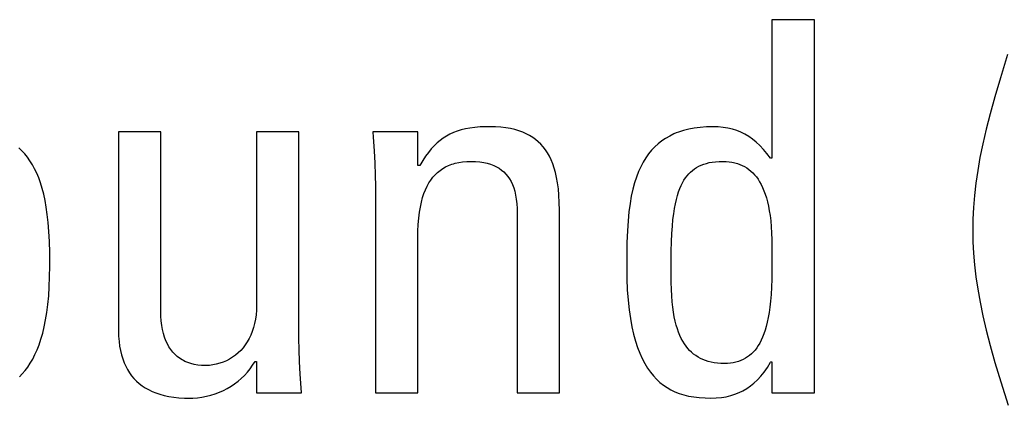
# Model space of a CAD drawing. Header units: millimetres. Extents: x -71 to 747, y -184 to 606.
# Tile 35 of 97: x 247.38 to 251.75, y 208.71 to 210.42. Entities that reach past the tile are written whole.
import ezdxf

# ---------------------------------------------------------------- set-up
doc = ezdxf.new("R2010")
doc.units = ezdxf.units.MM
doc.header["$LTSCALE"] = 30.734
doc.layers.get('0').update_dxf_attribs({"linetype": 'CONTINUOUS'})

msp = doc.modelspace()

# ---------------------------------------------------------------- linework, layer by layer
at = {"color": 7}
for p, q in [((250.9029, 210.425), (250.7149, 210.425)), ((250.7149, 210.425), (250.7149, 209.8105)), ((250.9029, 208.7694), (250.9029, 210.425)), ((251.7604, 210.2701), (251.7283, 210.1678)), ((251.7283, 210.1678), (251.7031, 210.083)), ((251.7031, 210.083), (251.6823, 210.0079)), ((251.6823, 210.0079), (251.6648, 209.939)), ((249.3552, 209.9405), (249.3364, 209.9359)), ((249.3754, 209.9443), (249.3552, 209.9405)), ((249.3973, 209.9472), (249.3754, 209.9443)), ((249.4214, 209.9492), (249.3973, 209.9472)), ((249.4479, 209.9502), (249.4214, 209.9492)), ((249.4629, 209.9504), (249.4479, 209.9502)), ((249.4885, 209.9498), (249.4629, 209.9504)), ((249.5123, 209.9482), (249.4885, 209.9498)), ((249.5345, 209.9456), (249.5123, 209.9482)), ((249.5552, 209.942), (249.5345, 209.9456)), ((249.5745, 209.9376), (249.5552, 209.942)), ((249.5926, 209.9323), (249.5745, 209.9376)), ((250.3455, 209.9394), (250.3225, 209.9335)), ((250.37, 209.9441), (250.3455, 209.9394)), ((250.3961, 209.9475), (250.37, 209.9441)), ((250.4239, 209.9497), (250.3961, 209.9475)), ((250.4535, 209.9504), (250.4239, 209.9497)), ((250.4765, 209.9497), (250.4535, 209.9504)), ((250.4983, 209.9475), (250.4765, 209.9497)), ((250.5192, 209.944), (250.4983, 209.9475)), ((250.5392, 209.9392), (250.5192, 209.944)), ((250.5584, 209.933), (250.5392, 209.9392)), ((251.6648, 209.939), (251.65, 209.8746)), ((248.0046, 209.9274), (247.8166, 209.9274)), ((247.8166, 209.9274), (247.8166, 209.0446)), ((248.0046, 209.1249), (248.0046, 209.9274)), ((248.6169, 209.9274), (248.4288, 209.9274)), ((248.4288, 209.9274), (248.4288, 209.1593)), ((248.6169, 209.0102), (248.6169, 209.9274)), ((249.1442, 209.9274), (248.9447, 209.9274)), ((248.9447, 209.9274), (248.9466, 209.904)), ((248.9466, 209.904), (248.951, 209.8438)), ((249.1442, 209.7784), (249.1442, 209.9274)), ((249.2571, 209.8996), (249.2432, 209.8894)), ((249.2715, 209.9088), (249.2571, 209.8996)), ((249.2865, 209.9169), (249.2715, 209.9088)), ((249.3022, 209.9241), (249.2865, 209.9169)), ((249.3188, 209.9304), (249.3022, 209.9241)), ((249.3364, 209.9359), (249.3188, 209.9304)), ((249.6094, 209.9262), (249.5926, 209.9323)), ((249.6251, 209.9192), (249.6094, 209.9262)), ((249.6399, 209.9115), (249.6251, 209.9192)), ((249.6469, 209.9073), (249.6399, 209.9115)), ((249.6536, 209.903), (249.6469, 209.9073)), ((249.6665, 209.8937), (249.6536, 209.903)), ((249.6785, 209.8835), (249.6665, 209.8937)), ((250.2433, 209.8986), (250.2263, 209.8872)), ((250.2613, 209.909), (250.2433, 209.8986)), ((250.2804, 209.9183), (250.2613, 209.909)), ((250.2905, 209.9225), (250.2804, 209.9183)), ((250.3008, 209.9265), (250.2905, 209.9225)), ((250.3225, 209.9335), (250.3008, 209.9265)), ((250.5769, 209.9254), (250.5584, 209.933)), ((250.5947, 209.9166), (250.5769, 209.9254)), ((250.612, 209.9063), (250.5947, 209.9166)), ((250.6289, 209.8946), (250.612, 209.9063)), ((250.6453, 209.8813), (250.6289, 209.8946)), ((247.3875, 209.8436), (247.3739, 209.8566)), ((249.2039, 209.8517), (249.1912, 209.8362)), ((249.2167, 209.8656), (249.2039, 209.8517)), ((249.2298, 209.8781), (249.2167, 209.8656)), ((249.2432, 209.8894), (249.2298, 209.8781)), ((249.6898, 209.8726), (249.6785, 209.8835)), ((249.7003, 209.8607), (249.6898, 209.8726)), ((249.7101, 209.8479), (249.7003, 209.8607)), ((250.1954, 209.8609), (250.1813, 209.846)), ((250.2104, 209.8746), (250.1954, 209.8609)), ((250.2263, 209.8872), (250.2104, 209.8746)), ((250.6614, 209.8664), (250.6453, 209.8813)), ((250.6772, 209.8497), (250.6614, 209.8664)), ((250.6928, 209.831), (250.6772, 209.8497)), ((251.65, 209.8746), (251.6376, 209.8137)), ((247.4003, 209.8296), (247.3875, 209.8436)), ((247.4124, 209.8146), (247.4003, 209.8296)), ((247.4237, 209.7987), (247.4124, 209.8146)), ((248.951, 209.8438), (248.9539, 209.7882)), ((249.1786, 209.819), (249.166, 209.7998)), ((249.1912, 209.8362), (249.1786, 209.819)), ((249.7191, 209.8341), (249.7101, 209.8479)), ((249.7276, 209.8192), (249.7191, 209.8341)), ((249.7353, 209.8032), (249.7276, 209.8192)), ((250.1556, 209.8124), (250.1439, 209.7935)), ((250.168, 209.8299), (250.1556, 209.8124)), ((250.1813, 209.846), (250.168, 209.8299)), ((250.708, 209.8105), (250.6928, 209.831)), ((250.7149, 209.8105), (250.708, 209.8105)), ((251.6376, 209.8137), (251.6275, 209.7554)), ((247.4344, 209.7816), (247.4237, 209.7987)), ((247.4445, 209.7634), (247.4344, 209.7816)), ((247.4539, 209.7439), (247.4445, 209.7634)), ((248.9539, 209.7882), (248.9556, 209.736)), ((249.1534, 209.7784), (249.1442, 209.7784)), ((249.166, 209.7998), (249.1534, 209.7784)), ((249.2426, 209.7561), (249.2544, 209.7643)), ((249.2544, 209.7643), (249.267, 209.7716)), ((249.267, 209.7716), (249.2803, 209.778)), ((249.2803, 209.778), (249.2945, 209.7835)), ((249.2945, 209.7835), (249.3019, 209.7859)), ((249.3019, 209.7859), (249.3096, 209.7881)), ((249.3096, 209.7881), (249.3257, 209.7918)), ((249.3257, 209.7918), (249.3428, 209.7945)), ((249.3428, 209.7945), (249.361, 209.7961)), ((249.361, 209.7961), (249.3804, 209.7967)), ((249.3804, 209.7967), (249.4005, 209.7961)), ((249.4005, 209.7961), (249.4192, 209.7945)), ((249.4192, 209.7945), (249.4364, 209.7919)), ((249.4364, 209.7919), (249.4524, 209.7883)), ((249.4524, 209.7883), (249.4671, 209.7839)), ((249.4671, 209.7839), (249.4808, 209.7786)), ((249.4808, 209.7786), (249.4872, 209.7757)), ((249.4872, 209.7757), (249.4934, 209.7725)), ((249.4934, 209.7725), (249.5051, 209.7657)), ((249.5051, 209.7657), (249.5158, 209.758)), ((249.7424, 209.7858), (249.7353, 209.8032)), ((249.7489, 209.767), (249.7424, 209.7858)), ((249.7546, 209.7467), (249.7489, 209.767)), ((250.1331, 209.773), (250.123, 209.7509)), ((250.1439, 209.7935), (250.1331, 209.773)), ((250.3622, 209.7567), (250.3711, 209.7634)), ((250.3711, 209.7634), (250.3757, 209.7666)), ((250.3757, 209.7666), (250.3805, 209.7695)), ((250.3805, 209.7695), (250.3905, 209.775)), ((250.3905, 209.775), (250.401, 209.7799)), ((250.401, 209.7799), (250.4122, 209.7842)), ((250.4122, 209.7842), (250.4241, 209.7878)), ((250.4241, 209.7878), (250.4368, 209.7909)), ((250.4368, 209.7909), (250.4504, 209.7934)), ((250.4504, 209.7934), (250.4648, 209.7952)), ((250.4648, 209.7952), (250.4804, 209.7963)), ((250.4804, 209.7963), (250.497, 209.7967)), ((250.497, 209.7967), (250.5111, 209.7963)), ((250.5111, 209.7963), (250.5246, 209.7951)), ((250.5246, 209.7951), (250.5375, 209.7932)), ((250.5375, 209.7932), (250.5437, 209.792)), ((250.5437, 209.792), (250.5497, 209.7907)), ((250.5497, 209.7907), (250.5614, 209.7874)), ((250.5614, 209.7874), (250.5725, 209.7834)), ((250.5725, 209.7834), (250.5832, 209.7788)), ((250.5832, 209.7788), (250.5933, 209.7736)), ((250.5933, 209.7736), (250.603, 209.7676)), ((250.603, 209.7676), (250.6123, 209.761)), ((247.4626, 209.7231), (247.4539, 209.7439)), ((247.4707, 209.7007), (247.4626, 209.7231)), ((248.9556, 209.736), (248.9562, 209.6866)), ((249.2021, 209.7139), (249.2113, 209.726)), ((249.2113, 209.726), (249.2211, 209.737)), ((249.2211, 209.737), (249.2315, 209.747)), ((249.2315, 209.747), (249.2426, 209.7561)), ((249.5158, 209.758), (249.5258, 209.7495)), ((249.5258, 209.7495), (249.5349, 209.7402)), ((249.5349, 209.7402), (249.5432, 209.73)), ((249.5432, 209.73), (249.5508, 209.7189)), ((249.5508, 209.7189), (249.5577, 209.7068)), ((249.7596, 209.7246), (249.7546, 209.7467)), ((249.7639, 209.7007), (249.7596, 209.7246)), ((250.1138, 209.727), (250.1054, 209.7011)), ((250.123, 209.7509), (250.1138, 209.727)), ((250.3242, 209.7128), (250.3311, 209.7231)), ((250.3311, 209.7231), (250.3382, 209.7326)), ((250.3382, 209.7326), (250.3458, 209.7414)), ((250.3458, 209.7414), (250.3538, 209.7494)), ((250.3538, 209.7494), (250.3622, 209.7567)), ((250.6123, 209.761), (250.6212, 209.7537)), ((250.6212, 209.7537), (250.6298, 209.7457)), ((250.6298, 209.7457), (250.6379, 209.737)), ((250.6379, 209.737), (250.6458, 209.7274)), ((250.6458, 209.7274), (250.6532, 209.7171)), ((251.6275, 209.7554), (251.6193, 209.6992)), ((247.4781, 209.6768), (247.4707, 209.7007)), ((247.4848, 209.651), (247.4781, 209.6768)), ((248.9562, 209.6866), (248.9562, 208.7694)), ((249.1782, 209.6709), (249.1856, 209.6865)), ((249.1856, 209.6865), (249.1935, 209.7008)), ((249.1935, 209.7008), (249.2021, 209.7139)), ((249.5577, 209.7068), (249.5639, 209.6937)), ((249.5639, 209.6937), (249.5693, 209.6794)), ((249.5693, 209.6794), (249.574, 209.6639)), ((249.7674, 209.6745), (249.7639, 209.7007)), ((250.1054, 209.7011), (250.0978, 209.673)), ((250.3005, 209.6612), (250.3059, 209.6758)), ((250.3059, 209.6758), (250.3117, 209.6892)), ((250.3117, 209.6892), (250.3178, 209.7015)), ((250.3178, 209.7015), (250.3242, 209.7128)), ((250.6532, 209.7171), (250.6603, 209.7059)), ((250.6603, 209.7059), (250.6671, 209.6937)), ((250.6671, 209.6937), (250.6734, 209.6806)), ((250.6734, 209.6806), (250.6794, 209.6665)), ((251.6193, 209.6992), (251.6131, 209.6448)), ((247.4908, 209.6231), (247.4848, 209.651)), ((249.16, 209.6157), (249.1654, 209.6356)), ((249.1654, 209.6356), (249.1715, 209.654)), ((249.1715, 209.654), (249.1782, 209.6709)), ((249.574, 209.6639), (249.5779, 209.647)), ((249.5779, 209.647), (249.5809, 209.6287)), ((249.77, 209.646), (249.7674, 209.6745)), ((249.7717, 209.6147), (249.77, 209.646)), ((250.0911, 209.6425), (250.0853, 209.6093)), ((250.0978, 209.673), (250.0911, 209.6425)), ((250.2908, 209.6277), (250.2955, 209.6452)), ((250.2955, 209.6452), (250.3005, 209.6612)), ((250.6794, 209.6665), (250.6851, 209.6512)), ((250.6851, 209.6512), (250.6903, 209.6348)), ((250.6903, 209.6348), (250.695, 209.6172)), ((251.6131, 209.6448), (251.6087, 209.5919)), ((247.4961, 209.5931), (247.4908, 209.6231)), ((247.5007, 209.5604), (247.4961, 209.5931)), ((249.1514, 209.5706), (249.1553, 209.594)), ((249.1553, 209.594), (249.16, 209.6157)), ((249.5809, 209.6287), (249.5831, 209.6087)), ((249.5831, 209.6087), (249.5843, 209.587)), ((249.7725, 209.5802), (249.7717, 209.6147)), ((250.0853, 209.6093), (250.0804, 209.5729)), ((250.279, 209.5641), (250.2825, 209.5874)), ((250.2825, 209.5874), (250.2865, 209.6085)), ((250.2865, 209.6085), (250.2908, 209.6277)), ((250.695, 209.6172), (250.6993, 209.5982)), ((250.6993, 209.5982), (250.7032, 209.5778)), ((251.6087, 209.5919), (251.6062, 209.5401)), ((247.5045, 209.5247), (247.5007, 209.5604)), ((249.146, 209.5172), (249.1483, 209.545)), ((249.1483, 209.545), (249.1514, 209.5706)), ((249.5843, 209.587), (249.5845, 209.572)), ((249.5845, 209.572), (249.5845, 208.7694)), ((249.7725, 208.7694), (249.7725, 209.5802)), ((250.0804, 209.5729), (250.0765, 209.5328)), ((250.2759, 209.5382), (250.279, 209.5641)), ((250.7032, 209.5778), (250.7065, 209.5559)), ((250.7065, 209.5559), (250.7093, 209.5322)), ((247.5076, 209.4854), (247.5045, 209.5247)), ((249.1446, 209.4868), (249.146, 209.5172)), ((250.0765, 209.5328), (250.0735, 209.488)), ((250.2711, 209.477), (250.2733, 209.5094)), ((250.2733, 209.5094), (250.2759, 209.5382)), ((250.7093, 209.5322), (250.7115, 209.5068)), ((250.7115, 209.5068), (250.7132, 209.4792)), ((251.6062, 209.5401), (251.6053, 209.4894)), ((247.5098, 209.4416), (247.5076, 209.4854)), ((249.1442, 209.455), (249.1446, 209.4868)), ((250.0735, 209.488), (250.0716, 209.4372)), ((250.2694, 209.4403), (250.2711, 209.477)), ((250.7132, 209.4792), (250.7143, 209.4489)), ((251.6053, 209.4894), (251.6062, 209.4403)), ((247.5112, 209.392), (247.5098, 209.4416)), ((249.1442, 208.7694), (249.1442, 209.455)), ((250.0716, 209.4372), (250.0706, 209.3768)), ((250.2683, 209.398), (250.2694, 209.4403)), ((250.7143, 209.4489), (250.7148, 209.4149)), ((250.7148, 209.4149), (250.7149, 209.3712)), ((251.6062, 209.4403), (251.6088, 209.39)), ((247.5117, 209.334), (247.5112, 209.392)), ((250.0706, 209.3768), (250.0705, 209.3289)), ((250.2677, 209.3483), (250.2683, 209.398)), ((250.7149, 209.3712), (250.7146, 209.3175)), ((251.6088, 209.39), (251.6131, 209.3383)), ((247.5111, 209.2842), (247.5117, 209.3312)), ((247.5117, 209.3312), (247.5117, 209.334)), ((250.0705, 209.3289), (250.0712, 209.2756)), ((250.2677, 209.2993), (250.2677, 209.3483)), ((251.6131, 209.3383), (251.6194, 209.285)), ((247.5095, 209.2405), (247.5111, 209.2842)), ((250.2681, 209.2608), (250.2677, 209.2993)), ((250.7146, 209.3175), (250.7139, 209.2747)), ((251.6194, 209.285), (251.6276, 209.2298)), ((247.5068, 209.1997), (247.5095, 209.2405)), ((250.0712, 209.2756), (250.0733, 209.2262)), ((250.269, 209.2283), (250.2681, 209.2608)), ((250.7126, 209.238), (250.7107, 209.2056)), ((250.7139, 209.2747), (250.7126, 209.238)), ((247.5031, 209.1617), (247.5068, 209.1997)), ((250.0733, 209.2262), (250.0767, 209.1805)), ((250.2705, 209.1994), (250.269, 209.2283)), ((250.2725, 209.1733), (250.2705, 209.1994)), ((250.7107, 209.2056), (250.7084, 209.1764)), ((251.6276, 209.2298), (251.6378, 209.1723)), ((247.4986, 209.1263), (247.5031, 209.1617)), ((248.4288, 209.1593), (248.4282, 209.1372)), ((250.0767, 209.1805), (250.0812, 209.1382)), ((250.275, 209.1493), (250.2725, 209.1733)), ((250.7084, 209.1764), (250.7056, 209.1499)), ((251.6378, 209.1723), (251.6503, 209.112)), ((247.4932, 209.0934), (247.4986, 209.1263)), ((248.0048, 209.1106), (248.0046, 209.1249)), ((248.0061, 209.0892), (248.0048, 209.1106)), ((248.4266, 209.1162), (248.4238, 209.0963)), ((248.4282, 209.1372), (248.4266, 209.1162)), ((250.0812, 209.1382), (250.0869, 209.0992)), ((250.2781, 209.1272), (250.275, 209.1493)), ((250.2817, 209.1068), (250.2781, 209.1272)), ((250.7023, 209.1257), (250.6985, 209.1035)), ((250.7056, 209.1499), (250.7023, 209.1257)), ((251.6503, 209.112), (251.6653, 209.0481)), ((247.4871, 209.0628), (247.4932, 209.0934)), ((248.0084, 209.0692), (248.0061, 209.0892)), ((248.0116, 209.0504), (248.0084, 209.0692)), ((248.4201, 209.0773), (248.4154, 209.0592)), ((248.4238, 209.0963), (248.4201, 209.0773)), ((250.0869, 209.0992), (250.0935, 209.0631)), ((250.2858, 209.0878), (250.2817, 209.1068)), ((250.2903, 209.0702), (250.2858, 209.0878)), ((250.2953, 209.0538), (250.2903, 209.0702)), ((250.6897, 209.0645), (250.6847, 209.0473)), ((250.6943, 209.0832), (250.6897, 209.0645)), ((250.6985, 209.1035), (250.6943, 209.0832)), ((247.4726, 209.0079), (247.4802, 209.0343)), ((247.4802, 209.0343), (247.4871, 209.0628)), ((247.8166, 209.0446), (247.8172, 209.0207)), ((247.8172, 209.0207), (247.8188, 208.9982)), ((248.0157, 209.0328), (248.0116, 209.0504)), ((248.0207, 209.0164), (248.0157, 209.0328)), ((248.4033, 209.026), (248.396, 209.0107)), ((248.4098, 209.0421), (248.4033, 209.026)), ((248.4154, 209.0592), (248.4098, 209.0421)), ((250.0935, 209.0631), (250.1011, 209.0299)), ((250.1011, 209.0299), (250.1095, 208.9993)), ((250.3007, 209.0385), (250.2953, 209.0538)), ((250.3065, 209.0244), (250.3007, 209.0385)), ((250.3127, 209.0112), (250.3065, 209.0244)), ((250.6794, 209.0314), (250.6736, 209.0168)), ((250.6847, 209.0473), (250.6794, 209.0314)), ((251.6653, 209.0481), (251.6831, 208.9795)), ((247.4555, 208.9604), (247.4644, 208.9833)), ((247.4644, 208.9833), (247.4726, 209.0079)), ((247.8188, 208.9982), (247.8214, 208.977)), ((247.8214, 208.977), (247.825, 208.957)), ((248.0265, 209.0012), (248.0207, 209.0164)), ((248.0331, 208.987), (248.0265, 209.0012)), ((248.0404, 208.974), (248.0331, 208.987)), ((248.3788, 208.9827), (248.369, 208.97)), ((248.3878, 208.9962), (248.3788, 208.9827)), ((248.396, 209.0107), (248.3878, 208.9962)), ((248.6175, 208.961), (248.6169, 209.0102)), ((250.1095, 208.9993), (250.1188, 208.9711)), ((250.3194, 208.9989), (250.3127, 209.0112)), ((250.3264, 208.9875), (250.3194, 208.9989)), ((250.3338, 208.9769), (250.3264, 208.9875)), ((250.3416, 208.9672), (250.3338, 208.9769)), ((250.6543, 208.9795), (250.6472, 208.9691)), ((250.6611, 208.9909), (250.6543, 208.9795)), ((250.6675, 209.0033), (250.6611, 208.9909)), ((250.6736, 209.0168), (250.6675, 209.0033)), ((251.6831, 208.9795), (251.7042, 208.9043)), ((247.436, 208.9195), (247.4461, 208.9392)), ((247.4461, 208.9392), (247.4555, 208.9604)), ((247.825, 208.957), (247.8296, 208.9381)), ((247.8296, 208.9381), (247.835, 208.9203)), ((248.0484, 208.9619), (248.0404, 208.974)), ((248.0571, 208.9509), (248.0484, 208.9619)), ((248.0664, 208.9408), (248.0571, 208.9509)), ((248.0765, 208.9316), (248.0664, 208.9408)), ((248.3351, 208.9371), (248.3224, 208.9279)), ((248.3471, 208.9472), (248.3351, 208.9371)), ((248.3584, 208.9581), (248.3471, 208.9472)), ((248.369, 208.97), (248.3584, 208.9581)), ((248.6192, 208.9088), (248.6175, 208.961)), ((250.1188, 208.9711), (250.1288, 208.9452)), ((250.1288, 208.9452), (250.1395, 208.9215)), ((250.3499, 208.9581), (250.3416, 208.9672)), ((250.3585, 208.9497), (250.3499, 208.9581)), ((250.3676, 208.9421), (250.3585, 208.9497)), ((250.3771, 208.935), (250.3676, 208.9421)), ((250.3871, 208.9286), (250.3771, 208.935)), ((250.6154, 208.9355), (250.6065, 208.9289)), ((250.6239, 208.9427), (250.6154, 208.9355)), ((250.632, 208.9507), (250.6239, 208.9427)), ((250.6398, 208.9595), (250.632, 208.9507)), ((250.6472, 208.9691), (250.6398, 208.9595)), ((247.4141, 208.8842), (247.4254, 208.9012)), ((247.4254, 208.9012), (247.436, 208.9195)), ((247.835, 208.9203), (247.8413, 208.9036)), ((247.8413, 208.9036), (247.8484, 208.8878)), ((248.0873, 208.9234), (248.0765, 208.9316)), ((248.0987, 208.916), (248.0873, 208.9234)), ((248.1048, 208.9127), (248.0987, 208.916)), ((248.111, 208.9096), (248.1048, 208.9127)), ((248.124, 208.904), (248.111, 208.9096)), ((248.1378, 208.8994), (248.124, 208.904)), ((248.1524, 208.8958), (248.1378, 208.8994)), ((248.1679, 208.8931), (248.1524, 208.8958)), ((248.1844, 208.8914), (248.1679, 208.8931)), ((248.2018, 208.8909), (248.1844, 208.8914)), ((248.204, 208.8909), (248.2018, 208.8909)), ((248.2194, 208.8916), (248.204, 208.8909)), ((248.2349, 208.8935), (248.2194, 208.8916)), ((248.2504, 208.8966), (248.2349, 208.8935)), ((248.2657, 208.9008), (248.2504, 208.8966)), ((248.2806, 208.906), (248.2657, 208.9008)), ((248.2951, 208.9123), (248.2806, 208.906)), ((248.309, 208.9196), (248.2951, 208.9123)), ((248.3224, 208.9279), (248.309, 208.9196)), ((248.4002, 208.8767), (248.4115, 208.8926)), ((248.4115, 208.8926), (248.422, 208.9093)), ((248.422, 208.9093), (248.4288, 208.9093)), ((248.4288, 208.9093), (248.4288, 208.7694)), ((248.6221, 208.853), (248.6192, 208.9088)), ((250.1395, 208.9215), (250.151, 208.8997)), ((250.151, 208.8997), (250.1631, 208.8798)), ((250.3976, 208.9229), (250.3871, 208.9286)), ((250.4086, 208.9177), (250.3976, 208.9229)), ((250.4202, 208.9132), (250.4086, 208.9177)), ((250.4324, 208.9093), (250.4202, 208.9132)), ((250.4453, 208.9061), (250.4324, 208.9093)), ((250.4588, 208.9035), (250.4453, 208.9061)), ((250.4731, 208.9016), (250.4588, 208.9035)), ((250.4881, 208.9005), (250.4731, 208.9016)), ((250.5039, 208.9001), (250.4881, 208.9005)), ((250.5178, 208.9005), (250.5039, 208.9001)), ((250.5309, 208.9016), (250.5178, 208.9005)), ((250.5434, 208.9035), (250.5309, 208.9016)), ((250.5552, 208.9061), (250.5434, 208.9035)), ((250.5665, 208.9093), (250.5552, 208.9061)), ((250.5773, 208.9132), (250.5665, 208.9093)), ((250.5875, 208.9178), (250.5773, 208.9132)), ((250.5972, 208.923), (250.5875, 208.9178)), ((250.6065, 208.9289), (250.5972, 208.923)), ((250.6947, 208.8824), (250.7092, 208.9052)), ((250.7092, 208.9052), (250.7103, 208.907)), ((250.7103, 208.907), (250.7149, 208.907)), ((250.7149, 208.907), (250.7149, 208.7694)), ((251.7042, 208.9043), (251.73, 208.8189)), ((247.3769, 208.8404), (247.3899, 208.8539)), ((247.3899, 208.8539), (247.4023, 208.8685)), ((247.4023, 208.8685), (247.4141, 208.8842)), ((247.8484, 208.8878), (247.8563, 208.873)), ((247.8563, 208.873), (247.8651, 208.859)), ((247.8651, 208.859), (247.8746, 208.8459)), ((247.8746, 208.8459), (247.885, 208.8336)), ((248.3613, 208.8339), (248.3751, 208.8474)), ((248.3751, 208.8474), (248.388, 208.8616)), ((248.388, 208.8616), (248.4002, 208.8767)), ((248.6264, 208.7923), (248.6221, 208.853)), ((250.1631, 208.8798), (250.1759, 208.8616)), ((250.1759, 208.8616), (250.1893, 208.845)), ((250.1893, 208.845), (250.2034, 208.83)), ((250.6653, 208.8438), (250.68, 208.862)), ((250.68, 208.862), (250.6947, 208.8824)), ((247.885, 208.8336), (247.8963, 208.8222)), ((247.8963, 208.8222), (247.9083, 208.8115)), ((247.9083, 208.8115), (247.9213, 208.8015)), ((247.9213, 208.8015), (247.9351, 208.7924)), ((248.3156, 208.799), (248.3316, 208.8097)), ((248.3316, 208.8097), (248.3468, 208.8214)), ((248.3468, 208.8214), (248.3613, 208.8339)), ((250.2034, 208.83), (250.2181, 208.8164)), ((250.2181, 208.8164), (250.2336, 208.8041)), ((250.2336, 208.8041), (250.2498, 208.7931)), ((250.6193, 208.8004), (250.635, 208.8132)), ((250.635, 208.8132), (250.6503, 208.8276)), ((250.6503, 208.8276), (250.6653, 208.8438)), ((251.73, 208.8189), (251.7631, 208.7146)), ((247.9351, 208.7924), (247.9499, 208.784)), ((247.9499, 208.784), (247.9656, 208.7764)), ((247.9656, 208.7764), (247.9825, 208.7695)), ((247.9825, 208.7695), (248.0004, 208.7635)), ((248.0004, 208.7635), (248.0194, 208.7583)), ((248.0194, 208.7583), (248.0397, 208.754)), ((248.2068, 208.7547), (248.2263, 208.7596)), ((248.2263, 208.7596), (248.2453, 208.7654)), ((248.2453, 208.7654), (248.2638, 208.7723)), ((248.2638, 208.7723), (248.2817, 208.7802)), ((248.2817, 208.7802), (248.299, 208.7891)), ((248.299, 208.7891), (248.3156, 208.799)), ((248.4288, 208.7694), (248.6283, 208.7694)), ((248.6283, 208.7694), (248.6264, 208.7923)), ((248.9562, 208.7694), (249.1442, 208.7694)), ((249.5845, 208.7694), (249.7725, 208.7694)), ((250.2498, 208.7931), (250.2668, 208.7833)), ((250.2668, 208.7833), (250.2848, 208.7747)), ((250.2848, 208.7747), (250.3037, 208.7672)), ((250.3037, 208.7672), (250.3238, 208.7609)), ((250.3238, 208.7609), (250.3452, 208.7557)), ((250.5318, 208.7574), (250.5509, 208.7634)), ((250.5509, 208.7634), (250.569, 208.7707)), ((250.569, 208.7707), (250.5864, 208.7792)), ((250.5864, 208.7792), (250.6032, 208.7891)), ((250.6032, 208.7891), (250.6193, 208.8004)), ((250.7149, 208.7694), (250.9029, 208.7694)), ((248.0397, 208.754), (248.0613, 208.7506)), ((248.0613, 208.7506), (248.0842, 208.7482)), ((248.0842, 208.7482), (248.1085, 208.7468)), ((248.1085, 208.7468), (248.1284, 208.7465)), ((248.1284, 208.7465), (248.1457, 208.7469)), ((248.1457, 208.7469), (248.1664, 208.7484)), ((248.1664, 208.7484), (248.1868, 208.751)), ((248.1868, 208.751), (248.2068, 208.7547)), ((250.3452, 208.7557), (250.368, 208.7516)), ((250.368, 208.7516), (250.3926, 208.7487)), ((250.3926, 208.7487), (250.4193, 208.747)), ((250.4193, 208.747), (250.4443, 208.7465)), ((250.4443, 208.7465), (250.4682, 208.7472)), ((250.4682, 208.7472), (250.4907, 208.7493)), ((250.4907, 208.7493), (250.5118, 208.7527)), ((250.5118, 208.7527), (250.5318, 208.7574))]:
    msp.add_line(p, q, dxfattribs=at)

doc.saveas('drawing.dxf')
